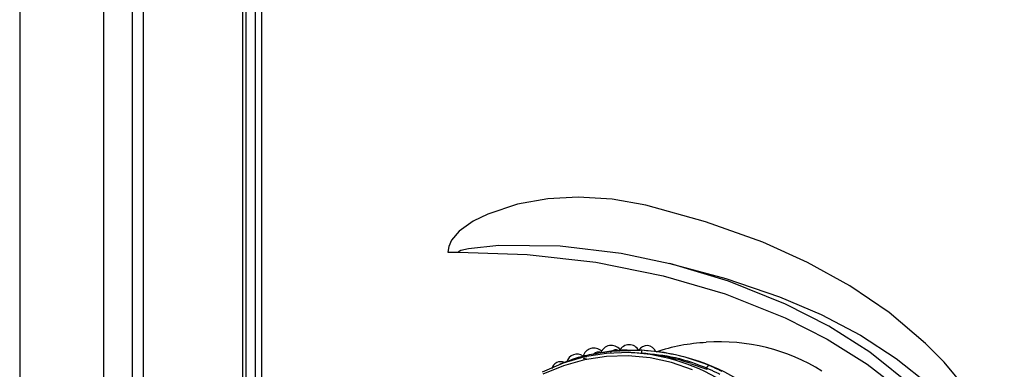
# Model space of a CAD drawing. Header units: millimetres. Extents: x 4904.09 to 4905.21, y 4759.5 to 4761.8.
# Tile 34 of 54: x 4904.8175 to 4904.9471, y 4760.7149 to 4760.7609. Entities that reach past the tile are written whole.
import ezdxf

# ---------------------------------------------------------------- set-up
doc = ezdxf.new("R2010")
doc.units = ezdxf.units.MM
doc.layers.add('SANINDUSA', color=3, linetype='Continuous')

msp = doc.modelspace()

# ---------------------------------------------------------------- linework, layer by layer
at = {"layer": 'SANINDUSA'}
for p, q in [((4904.817477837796, 4761.639268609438), (4904.817477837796, 4759.733268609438)), ((4904.828511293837, 4761.639268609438), (4904.828511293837, 4759.733268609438)), ((4904.832292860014, 4761.639268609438), (4904.832292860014, 4759.733268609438)), ((4904.83372279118, 4761.639268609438), (4904.83372279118, 4759.733268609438)), ((4904.846809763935, 4761.637977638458), (4904.846809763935, 4759.734546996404)), ((4904.847305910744, 4759.73463825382), (4904.847305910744, 4761.637898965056)), ((4904.848478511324, 4761.637268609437), (4904.848478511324, 4759.73463825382)), ((4904.84936851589, 4759.73463825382), (4904.84936851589, 4761.637268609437)), ((4904.873868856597, 4760.730289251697), (4904.87526717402, 4760.730289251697)), ((4904.939221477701, 4760.715771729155), (4904.936761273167, 4760.718269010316)), ((4904.894340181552, 4760.717079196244), (4904.894288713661, 4760.717073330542)), ((4904.895090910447, 4760.717164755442), (4904.894340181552, 4760.717079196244)), ((4904.903549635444, 4760.716791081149), (4904.903221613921, 4760.716861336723)), ((4904.905751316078, 4760.71560160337), (4904.907940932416, 4760.714850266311)), ((4904.90799351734, 4760.714840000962), (4904.907954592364, 4760.715028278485)), ((4904.942383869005, 4760.711946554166), (4904.939221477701, 4760.715771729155))]:
    msp.add_line(p, q, dxfattribs=at)
at = {"layer": 'SANINDUSA', "flags": 128}
for points in [[(4904.899903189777, 4760.736489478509), (4904.895503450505, 4760.73727438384), (4904.891008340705, 4760.737519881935), (4904.887029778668, 4760.737296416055), (4904.883034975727, 4760.736594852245), (4904.879109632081, 4760.735298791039), (4904.877167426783, 4760.734350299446), (4904.875361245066, 4760.733048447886), (4904.874350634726, 4760.731864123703), (4904.873972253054, 4760.731019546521), (4904.873868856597, 4760.730289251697)], [(4904.915335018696, 4760.731581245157), (4904.907778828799, 4760.734295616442), (4904.899903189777, 4760.736489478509)], [(4904.87526717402, 4760.730289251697), (4904.875272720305, 4760.730320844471), (4904.875291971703, 4760.730356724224), (4904.875344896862, 4760.730409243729), (4904.87557716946, 4760.730529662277), (4904.876566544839, 4760.730778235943), (4904.880585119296, 4760.731179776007), (4904.888658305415, 4760.731092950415), (4904.896664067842, 4760.730143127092), (4904.90307267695, 4760.728795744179)], [(4904.9267710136, 4760.725852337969), (4904.921210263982, 4760.728927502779), (4904.915335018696, 4760.731581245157)], [(4904.87526717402, 4760.730289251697), (4904.884307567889, 4760.72996807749), (4904.893315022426, 4760.728941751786), (4904.90221160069, 4760.727166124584), (4904.910356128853, 4760.724788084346), (4904.918279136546, 4760.721637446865), (4904.923794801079, 4760.718830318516), (4904.929069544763, 4760.715512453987), (4904.932940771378, 4760.712542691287)], [(4904.903103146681, 4760.647752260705), (4904.909105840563, 4760.649512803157), (4904.915021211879, 4760.651685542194), (4904.922338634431, 4760.655100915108), (4904.929367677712, 4760.659387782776), (4904.932703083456, 4760.661902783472), (4904.935858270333, 4760.664685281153), (4904.93887008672, 4760.667855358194), (4904.941565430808, 4760.671349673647), (4904.943903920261, 4760.675277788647), (4904.945722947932, 4760.679632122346), (4904.946828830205, 4760.684238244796), (4904.947119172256, 4760.68916210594), (4904.94665646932, 4760.693299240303), (4904.94554628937, 4760.697410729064), (4904.943421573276, 4760.702153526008), (4904.940549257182, 4760.706582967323), (4904.938097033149, 4760.709542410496), (4904.935420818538, 4760.71225771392), (4904.929404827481, 4760.717123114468), (4904.924000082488, 4760.720528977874), (4904.918306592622, 4760.723433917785), (4904.910815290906, 4760.72644826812), (4904.90307267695, 4760.728795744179)], [(4904.90307267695, 4760.728795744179), (4904.910435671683, 4760.726830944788), (4904.917539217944, 4760.724389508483)], [(4904.936761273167, 4760.718269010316), (4904.931956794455, 4760.722327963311), (4904.9267710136, 4760.725852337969)], [(4904.917539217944, 4760.724389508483), (4904.922995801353, 4760.722052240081), (4904.928186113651, 4760.719327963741)], [(4904.928186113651, 4760.719327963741), (4904.932893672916, 4760.716289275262), (4904.937302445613, 4760.712745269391)], [(4904.897944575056, 4760.717049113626), (4904.897669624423, 4760.717057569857), (4904.894744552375, 4760.716949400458), (4904.891848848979, 4760.716480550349), (4904.889018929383, 4760.71565691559), (4904.88629038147, 4760.714488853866)], [(4904.906053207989, 4760.714762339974), (4904.903306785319, 4760.715734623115), (4904.90047896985, 4760.716361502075), (4904.897605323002, 4760.716635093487), (4904.894721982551, 4760.71655195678), (4904.891865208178, 4760.716113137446), (4904.889070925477, 4760.715324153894), (4904.886374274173, 4760.714194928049)], [(4904.895323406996, 4760.716999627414), (4904.895323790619, 4760.717021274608), (4904.895327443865, 4760.717080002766), (4904.895334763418, 4760.717131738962), (4904.895345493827, 4760.717174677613), (4904.895359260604, 4760.717207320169), (4904.895375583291, 4760.717228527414), (4904.895393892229, 4760.717237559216)], [(4904.903221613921, 4760.716861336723), (4904.902317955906, 4760.71705488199), (4904.899782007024, 4760.717319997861)]]:
    msp.add_lwpolyline(points, dxfattribs=at)
at = {"layer": 'SANINDUSA'}
for centre, radius, start, end in [((4904.893069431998, 4760.716172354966), 0.001474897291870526, 45.89507974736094, 166.0926180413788), ((4904.895366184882, 4760.716498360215), 0.001486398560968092, 38.98691764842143, 159.2114945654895), ((4904.897717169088, 4760.716640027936), 0.001446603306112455, 28.0541589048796, 152.4464048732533), ((4904.900065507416, 4760.716750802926), 0.001223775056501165, 20.04038459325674, 150.5797174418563), ((4904.908952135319, 4760.694564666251), 0.02383091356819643, 92.57063743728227, 108.8905419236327), ((4904.909670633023, 4760.693167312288), 0.0253044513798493, 57.9376402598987, 94.04618512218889), ((4904.890856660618, 4760.715464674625), 0.00139438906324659, 54.33909839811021, 164.7598537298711), ((4904.897213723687, 4760.710452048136), 0.006915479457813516, 84.90829574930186, 96.59130637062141), ((4904.896523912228, 4760.691302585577), 0.02578569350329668, 27.06277752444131, 86.84168973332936), ((4904.897245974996, 4760.690511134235), 0.0265336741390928, 71.27766137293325, 88.40408757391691), ((4904.899952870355, 4760.717066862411), 0.0006207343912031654, 152.4734361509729, 184.554618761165), ((4904.898670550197, 4760.691437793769), 0.02581404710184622, 44.90238666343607, 77.36402230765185), ((4904.888689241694, 4760.714664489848), 0.001185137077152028, 63.90556730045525, 166.9130650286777), ((4904.888668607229, 4760.715434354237), 0.0001074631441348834, 102.0902555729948, 145.7853786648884), ((4904.898407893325, 4760.692299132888), 0.02507119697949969, 62.57003323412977, 66.91302025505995)]:
    msp.add_arc(centre, radius, start, end, dxfattribs=at)
for points, knots in [([(4904.894340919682, 4760.71705259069), (4904.893495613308, 4760.716928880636), (4904.891447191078, 4760.716629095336), (4904.889682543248, 4760.715942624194), (4904.888646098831, 4760.715539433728)], [0, 0, 0, 0, 0.4126621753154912, 1, 1, 1, 1]), ([(4904.89169881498, 4760.716278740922), (4904.891724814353, 4760.71628836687), (4904.891843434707, 4760.716332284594), (4904.891981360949, 4760.716346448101), (4904.892089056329, 4760.716357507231)], [0, 0, 0, 0, 0.2191813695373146, 0.9999999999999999, 0.9999999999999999, 0.9999999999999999, 0.9999999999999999]), ([(4904.892960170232, 4760.716787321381), (4904.893104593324, 4760.71691786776), (4904.893392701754, 4760.71717829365), (4904.893794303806, 4760.717201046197), (4904.89402214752, 4760.717028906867), (4904.894056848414, 4760.717002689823)], [0, 0, 0, 0, 0.4600581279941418, 0.9177661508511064, 1, 1, 1, 1]), ([(4904.895348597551, 4760.717181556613), (4904.895488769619, 4760.717279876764), (4904.895768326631, 4760.717475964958), (4904.896155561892, 4760.717459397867), (4904.896378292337, 4760.717279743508), (4904.896441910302, 4760.717228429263)], [0, 0, 0, 0, 0.4180655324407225, 0.8337834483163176, 0.9999999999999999, 0.9999999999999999, 0.9999999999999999, 0.9999999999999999]), ([(4904.899334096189, 4760.717017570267), (4904.900856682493, 4760.716869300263), (4904.90390263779, 4760.716572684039), (4904.906603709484, 4760.715543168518), (4904.907954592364, 4760.715028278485)], [0, 0, 0, 0, 0.4998715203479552, 1, 1, 1, 1]), ([(4904.90823901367, 4760.715362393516), (4904.906853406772, 4760.715880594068), (4904.904082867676, 4760.716916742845), (4904.900962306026, 4760.717208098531), (4904.899402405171, 4760.717353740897)], [0, 0, 0, 0, 0.5001217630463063, 1, 1, 1, 1]), ([(4904.907954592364, 4760.715028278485), (4904.90796321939, 4760.71505171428), (4904.907980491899, 4760.715098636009), (4904.908013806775, 4760.715165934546), (4904.908050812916, 4760.7152272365), (4904.908090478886, 4760.715279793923), (4904.908130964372, 4760.71532143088), (4904.908170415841, 4760.715349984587), (4904.908207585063, 4760.715365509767), (4904.908228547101, 4760.715363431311), (4904.90823901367, 4760.715362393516)], [0, 0, 0, 0, 0.1248127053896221, 0.2498924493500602, 0.3749947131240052, 0.5000058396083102, 0.6250068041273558, 0.7501171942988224, 0.8752308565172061, 0.9999999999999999, 0.9999999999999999, 0.9999999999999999, 0.9999999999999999])]:
    msp.add_open_spline(points, degree=3, knots=knots, dxfattribs=at)
for points in [[(4904.895393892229, 4760.717237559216), (4904.894340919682, 4760.71705259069)], [(4904.899402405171, 4760.717353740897), (4904.895393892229, 4760.717237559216)], [(4904.907954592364, 4760.715028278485), (4904.909651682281, 4760.714227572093)]]:
    msp.add_open_spline(points, degree=1, dxfattribs=at)

doc.saveas('drawing.dxf')
